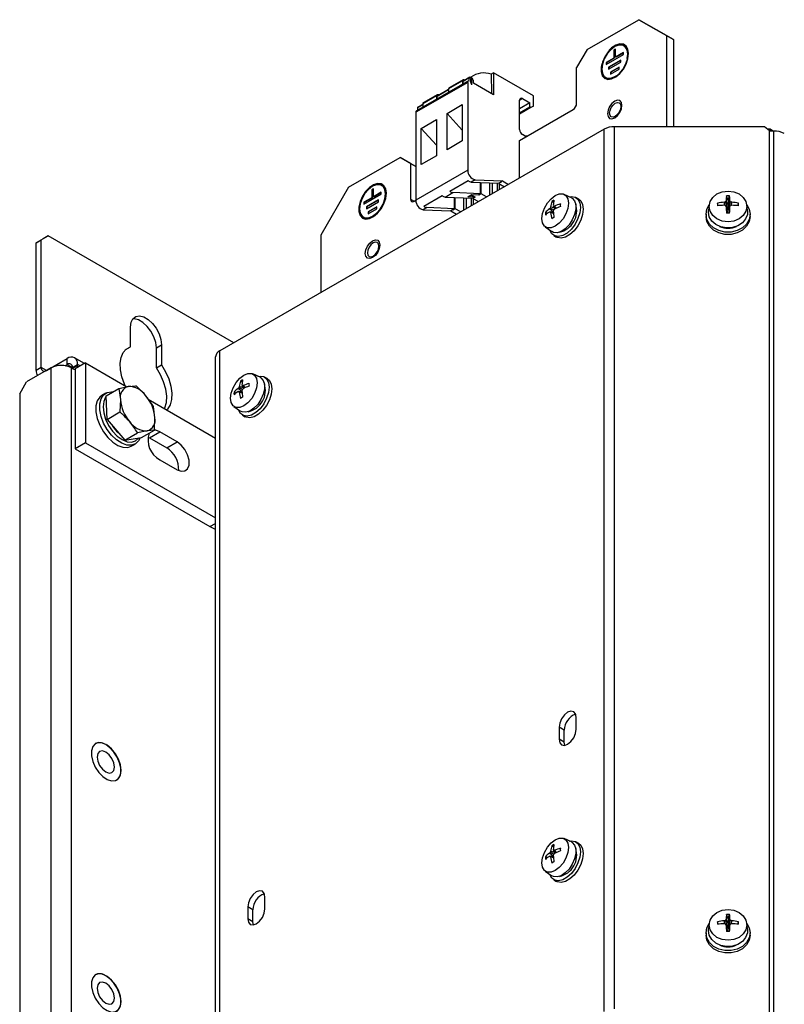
# Model space of a CAD drawing. Header units: millimetres. Extents: x 5 to 414, y 6 to 290.
# Tile 43 of 45: x 322 to 354, y 182 to 222. Entities that reach past the tile are written whole.
import ezdxf

# ---------------------------------------------------------------- set-up
doc = ezdxf.new("R2010")
doc.units = ezdxf.units.MM

msp = doc.modelspace()

# ---------------------------------------------------------------- linework, layer by layer
at = {"color": 7, "linetype": 'Continuous', "lineweight": 25}
for p, q in [((345.5619, 221.1731), (347.6833, 222.3977)), ((348.8146, 221.7444), (347.6833, 222.3977)), ((347.6833, 222.3977), (347.9661, 222.2344)), ((347.9661, 222.2344), (349.0975, 221.5811)), ((348.8146, 221.7444), (348.8146, 218.0186)), ((349.0975, 221.5811), (348.8146, 221.7444)), ((349.0975, 221.5811), (349.0975, 218.0186)), ((345.5619, 221.1731), (345.1377, 220.4383)), ((346.7287, 221.1934), (346.658, 221.1526)), ((346.658, 221.1526), (346.658, 220.826)), ((346.6721, 221.1444), (346.658, 221.1526)), ((346.7287, 221.1771), (346.6721, 221.1444)), ((346.6721, 221.1444), (346.6721, 220.8178)), ((346.7287, 220.8668), (346.7287, 221.1934)), ((347.0824, 221.3245), (347.0683, 221.3326)), ((346.3398, 220.5606), (347.0469, 220.9688)), ((346.658, 220.826), (346.3398, 220.6423)), ((346.6721, 220.8178), (346.3539, 220.6341)), ((346.9408, 220.7443), (346.4458, 220.4586)), ((346.6721, 220.8178), (346.658, 220.826)), ((347.0469, 221.0505), (346.7287, 220.8668)), ((346.7428, 220.8586), (346.7287, 220.8668)), ((347.0469, 221.0342), (346.7428, 220.8586)), ((346.9408, 220.6626), (346.9408, 220.7443)), ((347.0469, 220.9688), (347.0469, 221.0505)), ((345.1377, 218.9685), (345.1377, 220.4383)), ((346.3398, 220.6423), (346.3398, 220.5606)), ((346.3539, 220.6341), (346.3398, 220.6423)), ((346.3539, 220.6341), (346.3539, 220.5688)), ((346.4458, 220.3769), (346.9408, 220.6626)), ((346.4458, 220.4586), (346.4458, 220.3769)), ((346.46, 220.4504), (346.4458, 220.4586)), ((346.9408, 220.728), (346.46, 220.4504)), ((346.46, 220.4504), (346.46, 220.3851)), ((346.8701, 220.4585), (346.5165, 220.2544)), ((346.5165, 220.1728), (346.8701, 220.3769)), ((346.8701, 220.4422), (346.5307, 220.2463)), ((346.8701, 220.3769), (346.8701, 220.4585)), ((340.4928, 219.9366), (339.9271, 219.61)), ((340.7465, 220.0131), (340.4991, 219.8702)), ((340.747, 220.021), (340.4995, 219.8781)), ((340.7666, 220.0446), (340.5191, 219.9017)), ((340.7465, 219.9035), (340.7465, 220.0131)), ((340.796, 219.9798), (340.796, 219.8749)), ((340.796, 219.9328), (340.8476, 219.9625)), ((340.8526, 219.9471), (340.796, 219.9145)), ((340.8526, 219.7291), (340.8526, 219.9471)), ((341.7436, 220.2261), (341.6407, 220.1667)), ((341.6407, 220.1667), (341.6532, 219.38)), ((341.7436, 220.2261), (341.7436, 219.3279)), ((343.3699, 219.2872), (341.7436, 220.2261)), ((346.3183, 220.0335), (346.3325, 220.0254)), ((346.5165, 220.2544), (346.5165, 220.1728)), ((346.5307, 220.2463), (346.5165, 220.2544)), ((346.5307, 220.2463), (346.5307, 220.1809)), ((340.6829, 219.8334), (338.5616, 218.6088)), ((340.7119, 219.8975), (338.5906, 218.6729)), ((339.9051, 219.5349), (339.4388, 219.2658)), ((339.9051, 219.5473), (339.4585, 219.2894)), ((340.4708, 219.9005), (339.9051, 219.574)), ((339.9051, 219.574), (339.9051, 219.4318)), ((340.4708, 219.9005), (340.4708, 219.7583)), ((340.4991, 219.7746), (340.4991, 219.8702)), ((340.6829, 219.8334), (340.6829, 216.2404)), ((340.8526, 219.7291), (340.796, 219.8749)), ((340.9021, 219.9233), (340.9021, 219.83)), ((341.7436, 219.3279), (340.9162, 219.8055)), ((339.4101, 219.2882), (338.8444, 218.9617)), ((339.4321, 219.3243), (338.8664, 218.9977)), ((339.4101, 219.2882), (339.4101, 219.146)), ((339.9051, 219.5273), (339.4384, 219.2579)), ((339.4384, 219.1623), (339.4384, 219.2579)), ((342.8042, 219.1075), (342.9174, 219.1729)), ((342.9174, 219.1729), (343.2285, 218.9933)), ((343.3699, 218.8626), (343.3699, 219.2872)), ((338.8444, 218.915), (338.6252, 218.7885)), ((338.6252, 218.7885), (338.6252, 218.6929)), ((338.8444, 218.9226), (338.6257, 218.7963)), ((338.8444, 218.935), (338.6453, 218.82)), ((338.8444, 218.9617), (338.8444, 218.8194)), ((339.8414, 218.5628), (340.4637, 218.922)), ((340.4637, 218.922), (340.4637, 217.4391)), ((342.8042, 217.899), (342.8042, 219.1075)), ((343.2285, 218.9933), (342.8042, 218.7483)), ((342.8042, 218.585), (343.2285, 218.8299)), ((343.2709, 218.8055), (342.8042, 218.536)), ((342.8042, 217.4581), (344.9963, 218.7235)), ((343.2285, 218.8299), (343.2285, 218.9933)), ((343.2709, 218.8055), (343.2285, 218.8299)), ((343.3699, 218.8626), (343.2709, 218.8055)), ((338.5616, 218.6088), (338.5616, 215.0158)), ((339.8414, 217.0799), (339.8414, 218.5628)), ((340.4637, 217.8832), (339.8414, 218.5628)), ((346.2596, 217.9171), (330.5525, 208.8496)), ((338.7808, 217.9505), (339.403, 218.3097)), ((338.7808, 216.4676), (338.7808, 217.9505)), ((339.403, 217.2709), (338.7808, 217.9505)), ((339.403, 218.3097), (339.403, 216.8268)), ((346.2596, 181.826), (346.2596, 217.9171)), ((346.6838, 181.9275), (346.6838, 218.0186)), ((352.8213, 218.0186), (346.6838, 218.0186)), ((353.0213, 217.8553), (352.8213, 218.0186)), ((343.0305, 217.6378), (342.9174, 217.7031)), ((343.1018, 217.6299), (343.0305, 217.6378)), ((353.0431, 217.9144), (352.9488, 217.9144)), ((353.0213, 181.4375), (353.0213, 217.8553)), ((353.2017, 217.8427), (353.0213, 217.8427)), ((353.0431, 217.8427), (353.0431, 217.9144)), ((353.1674, 217.8427), (353.0431, 217.9144)), ((353.2017, 181.5066), (353.2017, 217.8427)), ((340.4637, 217.4391), (339.8414, 217.0799)), ((342.8042, 215.923), (342.8042, 217.4581)), ((335.8039, 215.5399), (337.9252, 216.7645)), ((338.3495, 216.5195), (337.9252, 216.7645)), ((337.9252, 216.7645), (338.208, 216.6012)), ((339.403, 216.8268), (338.7808, 216.4676)), ((338.208, 216.6012), (338.5616, 216.3971)), ((338.3495, 216.5195), (338.3495, 215.0497)), ((338.5616, 216.397), (338.3495, 216.5195)), ((340.6829, 216.2404), (338.5616, 215.0158)), ((342.8039, 215.9222), (342.8042, 215.923)), ((335.8039, 215.5399), (334.6725, 213.5803)), ((337.1829, 215.6096), (337.1688, 215.6178)), ((339.9475, 215.3799), (340.697, 215.8126)), ((340.9847, 215.8442), (340.8291, 215.7544)), ((340.8291, 215.7544), (341.9557, 215.7107)), ((340.9847, 215.8442), (342.1113, 215.8005)), ((341.2062, 215.278), (341.2062, 215.7398)), ((341.2316, 215.2763), (341.2316, 215.7388)), ((341.571, 215.7256), (341.571, 215.2105)), ((341.6941, 215.2815), (341.6941, 215.7208)), ((341.8991, 215.3999), (341.8991, 215.7129)), ((342.0335, 215.7556), (341.9557, 215.7107)), ((342.0504, 215.749), (341.9599, 215.6968)), ((341.9599, 215.7131), (341.9599, 215.6968)), ((341.9599, 215.6968), (342.1867, 215.5659)), ((341.984, 215.4489), (341.984, 215.6829)), ((342.0335, 215.7556), (342.0363, 215.7572)), ((342.1113, 215.8005), (342.0363, 215.7572)), ((342.0363, 215.7572), (342.0504, 215.749)), ((342.1113, 215.8005), (342.3521, 215.6614)), ((336.4403, 214.8458), (337.1474, 215.254)), ((336.7585, 215.1111), (336.4403, 214.9274)), ((336.7726, 215.103), (336.4544, 214.9193)), ((336.8292, 215.4786), (336.7585, 215.4377)), ((336.7585, 215.4377), (336.7585, 215.1111)), ((336.7726, 215.4296), (336.7585, 215.4377)), ((336.7726, 215.103), (336.7585, 215.1111)), ((336.8292, 215.4622), (336.7726, 215.4296)), ((336.7726, 215.4296), (336.7726, 215.103)), ((336.8292, 215.1519), (336.8292, 215.4786)), ((337.1474, 215.3356), (336.8292, 215.1519)), ((336.8433, 215.1438), (336.8292, 215.1519)), ((337.1474, 215.3193), (336.8433, 215.1438)), ((337.1474, 215.254), (337.1474, 215.3356)), ((338.8869, 214.7676), (339.6364, 215.2003)), ((339.7685, 215.1421), (340.0796, 215.3217)), ((339.7685, 215.1421), (340.895, 215.0984)), ((341.2062, 215.278), (340.0796, 215.3217)), ((340.1455, 214.6657), (340.1455, 215.1275)), ((340.171, 214.664), (340.171, 215.1265)), ((340.5104, 215.1133), (340.5104, 214.5982)), ((340.6334, 214.6692), (340.6334, 215.1085)), ((340.69, 215.1542), (340.8455, 215.244)), ((340.9728, 215.1433), (340.69, 215.1542)), ((340.8247, 215.232), (340.9898, 215.1367)), ((340.8385, 214.7876), (340.8385, 215.1006)), ((340.8455, 215.244), (341.1284, 215.2331)), ((340.9728, 215.1433), (340.895, 215.0984)), ((340.9898, 215.1367), (340.8993, 215.0845)), ((340.8993, 215.1008), (340.8993, 215.0845)), ((340.9728, 215.1433), (340.9728, 215.1465)), ((341.1383, 215.2225), (341.1193, 215.2334)), ((341.2062, 215.278), (341.1284, 215.2331)), ((341.2316, 215.2763), (341.1383, 215.2225)), ((341.1383, 215.2225), (341.1383, 215.2388)), ((341.4584, 215.1454), (341.2316, 215.2763)), ((344.9219, 215.1157), (344.6249, 215.2526)), ((345.2199, 215.0604), (345.1068, 215.1257)), ((351.326, 215.005), (351.263, 215.1921)), ((351.326, 215.005), (351.389, 215.1921)), ((336.4403, 214.9274), (336.4403, 214.8458)), ((336.4544, 214.9193), (336.4403, 214.9274)), ((336.4544, 214.9193), (336.4544, 214.8539)), ((337.0413, 215.0294), (336.5463, 214.7437)), ((336.5463, 214.662), (337.0413, 214.9478)), ((336.5463, 214.7437), (336.5463, 214.662)), ((336.5605, 214.7355), (336.5463, 214.7437)), ((337.0413, 215.0131), (336.5605, 214.7355)), ((336.5605, 214.7355), (336.5605, 214.6702)), ((336.9706, 214.7437), (336.617, 214.5396)), ((336.9706, 214.7273), (336.6312, 214.5314)), ((336.9706, 214.662), (336.9706, 214.7437)), ((337.0413, 214.9478), (337.0413, 215.0294)), ((338.3495, 215.0497), (338.4909, 214.9681)), ((338.4909, 214.9681), (338.5617, 215.0089)), ((339.0189, 214.7094), (338.8634, 214.6196)), ((340.1455, 214.6657), (339.0189, 214.7094)), ((340.8993, 215.0845), (341.126, 214.9536)), ((340.9233, 214.8366), (340.9233, 215.0706)), ((344.2696, 214.6681), (344.0731, 214.7425)), ((344.1927, 214.9163), (344.1198, 214.9584)), ((344.2791, 214.6726), (344.1945, 214.7726)), ((344.3201, 214.6919), (344.2332, 214.7757)), ((350.5603, 214.8265), (350.5305, 214.5982)), ((350.9265, 214.7904), (350.893, 214.89)), ((351.1845, 214.8035), (351.1765, 214.9315)), ((351.326, 214.5987), (351.2284, 214.95)), ((351.326, 214.5987), (351.2284, 214.7906)), ((351.326, 214.8133), (351.249, 214.9907)), ((351.326, 214.5925), (351.249, 214.7466)), ((351.326, 215.005), (351.326, 214.8133)), ((351.326, 214.8133), (351.4029, 214.9907)), ((351.326, 214.5987), (351.4236, 214.95)), ((351.326, 214.8133), (351.326, 214.5987)), ((351.326, 214.5987), (351.4236, 214.7906)), ((351.326, 214.5925), (351.4029, 214.7466)), ((351.4674, 214.8035), (351.4754, 214.9315)), ((351.7254, 214.7904), (351.759, 214.89)), ((352.1215, 214.5982), (352.0916, 214.8265)), ((336.4188, 214.3187), (336.433, 214.3105)), ((336.617, 214.4579), (336.9706, 214.662)), ((336.617, 214.5396), (336.617, 214.4579)), ((336.6312, 214.5314), (336.617, 214.5396)), ((336.6312, 214.5314), (336.6312, 214.4661)), ((338.8634, 214.6196), (339.9899, 214.5759)), ((340.0635, 214.6183), (339.9899, 214.5759)), ((339.9899, 214.5759), (340.2308, 214.4368)), ((340.0635, 214.6183), (340.0677, 214.6208)), ((340.0635, 214.6183), (340.0776, 214.6101)), ((340.1455, 214.6657), (340.0677, 214.6208)), ((340.171, 214.664), (340.0776, 214.6101)), ((340.0776, 214.6101), (340.0776, 214.6265)), ((340.3977, 214.5331), (340.171, 214.664)), ((343.9311, 214.4632), (343.8582, 214.5053)), ((344.1845, 214.5207), (344.0218, 214.6537)), ((344.1945, 214.6132), (344.0564, 214.6929)), ((344.1853, 214.5102), (344.0564, 214.5335)), ((344.1891, 214.465), (344.0731, 214.4984)), ((350.426, 214.4365), (350.426, 214.3441)), ((350.526, 214.5289), (350.5305, 214.5982)), ((351.326, 214.5925), (351.326, 214.5987)), ((351.326, 214.4855), (351.326, 214.5925)), ((352.226, 214.3441), (352.226, 214.4365)), ((343.856, 213.9207), (344.1231, 213.732)), ((323.2527, 213.3966), (323.5356, 213.56)), ((323.5356, 213.56), (323.3234, 213.4375)), ((331.1237, 209.1794), (323.5356, 213.56)), ((334.6725, 213.5803), (334.6725, 211.228)), ((344.2069, 213.5668), (344.32, 213.5015)), ((323.3234, 213.4375), (323.0406, 213.2742)), ((323.0406, 213.2742), (323.2527, 213.3966)), ((323.0406, 208.0483), (323.0406, 213.2742)), ((323.2527, 208.1708), (323.2527, 213.3966)), ((326.8943, 209.0081), (326.8943, 209.8246)), ((327.955, 208.9674), (328.1671, 209.0898)), ((328.1671, 209.0898), (328.1671, 208.2733)), ((326.6823, 208.8857), (326.8943, 209.0081)), ((327.955, 208.1508), (327.955, 208.9674)), ((330.5525, 172.7585), (330.5525, 208.8496)), ((323.4649, 208.0483), (324.3134, 208.5381)), ((324.2211, 208.2398), (324.3134, 208.2931)), ((324.3134, 208.2931), (324.3134, 208.5381)), ((324.3134, 208.2931), (324.5255, 208.1707)), ((324.5255, 208.1706), (324.7376, 208.2931)), ((324.7376, 208.2523), (324.5255, 208.1298)), ((325.0195, 208.3333), (324.6134, 208.5678)), ((325.0558, 208.3543), (324.6316, 208.1094)), ((324.7376, 208.2523), (324.7376, 208.2931)), ((324.8437, 208.2318), (324.7376, 208.2931)), ((325.0558, 208.3543), (325.0558, 205.0881)), ((325.0558, 208.3543), (326.7455, 207.3789)), ((327.955, 208.1508), (328.1671, 208.2733)), ((330.3767, 172.5136), (330.3767, 208.6047)), ((323.6416, 208.1502), (322.6517, 207.5787)), ((323.2527, 208.1708), (323.0406, 208.0483)), ((323.4649, 208.0483), (323.2527, 208.1708)), ((323.4649, 208.0483), (323.4649, 208.0481)), ((323.6416, 208.1502), (323.6416, 167.2415)), ((324.4902, 167.2415), (324.4902, 208.1502)), ((324.4902, 208.1502), (324.5255, 208.1298)), ((324.5255, 208.1298), (324.5255, 208.1706)), ((324.6316, 208.1094), (324.6316, 204.8432)), ((332.194, 207.768), (331.8969, 207.9049)), ((322.3688, 207.0888), (322.6517, 207.5787)), ((331.4648, 207.5687), (331.3919, 207.6107)), ((332.492, 207.7127), (332.3789, 207.778)), ((322.3688, 207.0888), (322.3688, 166.8333)), ((325.8842, 207.1155), (325.7287, 207.0257)), ((325.9001, 207.0092), (326.4259, 207.3128)), ((326.4259, 207.3128), (326.8093, 207.3921)), ((326.4259, 207.3128), (326.485, 206.8538)), ((326.8093, 207.3921), (327.1131, 207.4255)), ((331.2032, 207.1155), (331.1303, 207.1576)), ((331.4566, 207.173), (331.2939, 207.306)), ((331.4666, 207.2655), (331.3285, 207.3452)), ((331.4573, 207.1625), (331.3285, 207.1858)), ((331.5417, 207.3204), (331.3452, 207.3948)), ((331.4612, 207.1173), (331.3452, 207.1508)), ((331.5511, 207.325), (331.4666, 207.4249)), ((331.5922, 207.3443), (331.5052, 207.428)), ((325.9385, 206.0452), (325.9001, 207.0092)), ((326.485, 206.8538), (326.4644, 206.3488)), ((327.6256, 206.8708), (330.3767, 205.2826)), ((325.9385, 206.0452), (326.4644, 206.3488)), ((327.8976, 206.1151), (327.8386, 206.5742)), ((331.1281, 206.5731), (331.3952, 206.3843)), ((325.9385, 206.0452), (326.6641, 205.1939)), ((327.877, 205.6102), (327.8976, 206.1151)), ((331.479, 206.2192), (331.5921, 206.1538)), ((326.6641, 205.1939), (327.1899, 205.4975)), ((327.5733, 205.5768), (327.1899, 205.4975)), ((327.3512, 205.3066), (327.877, 205.6102)), ((327.877, 205.6102), (327.5733, 205.5768)), ((327.6721, 205.2926), (328.0964, 205.5375)), ((328.8035, 205.1293), (328.0964, 205.5375)), ((325.0558, 205.0881), (324.6316, 204.8432)), ((325.0558, 205.0881), (330.3767, 202.0164)), ((326.6641, 205.1939), (327.3512, 205.3066)), ((326.9286, 204.9472), (327.0842, 205.037)), ((327.6059, 205.3257), (327.6721, 205.2926)), ((327.6721, 205.2926), (328.3792, 204.8844)), ((328.3792, 204.8844), (328.8035, 205.1293)), ((324.6316, 204.8432), (330.147, 201.6592)), ((328.0964, 204.3944), (328.8035, 203.9861)), ((330.147, 201.6592), (330.3767, 201.7918)), ((345.1235, 193.3693), (345.1235, 193.8592)), ((344.4164, 193.451), (344.4164, 192.9611)), ((344.6286, 193.3286), (344.4164, 193.451)), ((344.6286, 192.8387), (344.4164, 192.9611)), ((344.6286, 192.8387), (344.6286, 193.3286)), ((344.6497, 192.7119), (344.6286, 192.8387)), ((344.1927, 188.5584), (344.1198, 188.6005)), ((344.9219, 188.7578), (344.6249, 188.8946)), ((345.2199, 188.7025), (345.1068, 188.7678)), ((343.9311, 188.1052), (343.8582, 188.1473)), ((344.1845, 188.1628), (344.0218, 188.2958)), ((344.1945, 188.2553), (344.0564, 188.335)), ((344.1853, 188.1523), (344.0564, 188.1755)), ((344.2696, 188.3102), (344.0731, 188.3845)), ((344.1891, 188.1071), (344.0731, 188.1405)), ((344.2791, 188.3147), (344.1945, 188.4147)), ((344.3201, 188.334), (344.2332, 188.4178)), ((343.856, 187.5628), (344.1231, 187.374)), ((344.2069, 187.2089), (344.32, 187.1436)), ((332.3956, 186.0216), (332.3956, 186.5116)), ((331.6885, 186.1034), (331.6885, 185.6134)), ((331.9006, 185.9809), (331.6885, 186.1034)), ((331.9006, 185.491), (331.9006, 185.9809)), ((351.326, 185.6095), (351.263, 185.7967)), ((351.326, 185.6095), (351.389, 185.7967)), ((331.9006, 185.491), (331.6885, 185.6134)), ((331.9218, 185.3642), (331.9006, 185.491)), ((350.5603, 185.431), (350.5305, 185.2027)), ((350.9265, 185.3949), (350.893, 185.4945)), ((351.1845, 185.4081), (351.1765, 185.536)), ((351.326, 185.2032), (351.2284, 185.5546)), ((351.326, 185.2032), (351.2284, 185.3952)), ((351.326, 185.4178), (351.249, 185.5952)), ((351.326, 185.197), (351.249, 185.3512)), ((351.326, 185.6095), (351.326, 185.4178)), ((351.326, 185.4178), (351.4029, 185.5952)), ((351.326, 185.2032), (351.4236, 185.5546)), ((351.326, 185.4178), (351.326, 185.2032)), ((351.326, 185.2032), (351.4236, 185.3952)), ((351.326, 185.197), (351.4029, 185.3512)), ((351.4674, 185.4081), (351.4754, 185.536)), ((351.7254, 185.3949), (351.759, 185.4945)), ((352.1215, 185.2027), (352.0916, 185.431)), ((350.426, 185.041), (350.426, 184.9487)), ((350.526, 185.1334), (350.5305, 185.2027)), ((351.326, 185.197), (351.326, 185.2032)), ((351.326, 185.09), (351.326, 185.197)), ((352.226, 184.9487), (352.226, 185.041))]:
    msp.add_line(p, q, dxfattribs=at)
at = {"color": 7, "linetype": 'Continuous', "lineweight": 25, "flags": 128}
for points in [[(347.1074, 221.3678), (347.0602, 221.3892), (346.9141, 221.4023), (346.7497, 221.3507), (346.5816, 221.2391), (346.4246, 221.0774), (346.2928, 220.8798), (346.1978, 220.6641), (346.1481, 220.4494), (346.1481, 220.2546), (346.1978, 220.0973), (346.2928, 219.9912), (346.3075, 219.9821)], [(347.204, 220.8127), (347.2236, 220.9892), (347.1977, 221.1635), (347.1224, 221.2907), (347.005, 221.3585), (346.8572, 221.3601), (346.6933, 221.2955), (346.5294, 221.1709), (346.3816, 220.9986), (346.2643, 220.7954), (346.1889, 220.5812), (346.163, 220.3769), (346.1889, 220.2027), (346.2643, 220.0754), (346.3816, 220.0077), (346.5294, 220.006), (346.6933, 220.0707), (346.744, 220.1027)], [(347.259, 221.0096), (347.2339, 221.1877), (347.1607, 221.3209), (347.046, 221.3974), (346.9, 221.4105), (346.7356, 221.3589), (346.5674, 221.2473), (346.4545, 221.1373)], [(346.161, 220.5968), (346.1339, 220.4575), (346.1339, 220.2628), (346.1836, 220.1054), (346.2786, 219.9994), (346.4105, 219.9541), (346.5674, 219.9736), (346.7356, 220.0561), (346.9, 220.1943), (347.046, 220.376), (347.1607, 220.5849), (347.2339, 220.8026), (347.259, 221.0096), (347.259, 221.0096)], [(346.3325, 220.0254), (346.3957, 219.9995), (346.5436, 219.9979), (346.7075, 220.0625), (346.8713, 220.1871), (347.0192, 220.3594), (347.1365, 220.5626), (347.2118, 220.7768), (347.2378, 220.9811)], [(340.747, 220.021), (340.7562, 220.0361), (340.7692, 220.046), (340.7854, 220.0502), (340.8038, 220.0484), (340.8235, 220.0408), (340.8435, 220.0277), (340.8625, 220.0099), (340.8797, 219.9882)], [(340.7963, 219.9825), (340.8007, 219.9866), (340.8064, 219.9888), (340.8129, 219.989), (340.82, 219.9872), (340.8273, 219.9834), (340.8346, 219.9779), (340.8414, 219.9708), (340.8476, 219.9625)], [(340.5191, 219.9017), (340.5087, 219.8932), (340.4995, 219.8781)], [(340.6829, 219.8334), (340.684, 219.8499), (340.6874, 219.8648), (340.6928, 219.8776), (340.7004, 219.8882), (340.7097, 219.8962), (340.7207, 219.9015), (340.7331, 219.9039), (340.7465, 219.9035)], [(339.4585, 219.2894), (339.4481, 219.2809), (339.4388, 219.2658)], [(338.6453, 218.82), (338.6349, 218.8115), (338.6257, 218.7963)], [(346.9903, 218.8948), (346.9677, 219.013), (346.9033, 219.0871), (346.807, 219.1058), (346.6933, 219.0663), (346.5797, 218.9746), (346.4833, 218.8447), (346.4189, 218.6962), (346.3963, 218.5519), (346.4189, 218.4338), (346.4833, 218.3597), (346.5797, 218.3409), (346.6933, 218.3804), (346.807, 218.4722), (346.9033, 218.6021), (346.9677, 218.7505), (346.9903, 218.8948)], [(346.4831, 218.5753), (346.5009, 218.6887), (346.5515, 218.8053), (346.6272, 218.9074), (346.7165, 218.9795), (346.8058, 219.0105), (346.8815, 218.9958), (346.9321, 218.9376), (346.9498, 218.8447), (346.9321, 218.7314), (346.8815, 218.6147), (346.8058, 218.5126), (346.7165, 218.4406), (346.6272, 218.4095), (346.5515, 218.4242), (346.5009, 218.4824), (346.4831, 218.5753)], [(337.3595, 215.2948), (337.3344, 215.4728), (337.2612, 215.606), (337.1465, 215.6826), (337.0005, 215.6956), (336.8361, 215.644), (336.6679, 215.5324), (336.511, 215.3707), (336.3791, 215.1732), (336.2842, 214.9574), (336.2344, 214.7427), (336.2344, 214.548), (336.2842, 214.3906), (336.3791, 214.2845), (336.511, 214.2392), (336.6679, 214.2587), (336.8361, 214.3412), (337.0005, 214.4795), (337.1465, 214.6611), (337.2612, 214.8701), (337.3344, 215.0877), (337.3595, 215.2948)], [(337.2079, 215.6529), (337.1607, 215.6744), (337.0146, 215.6874), (336.8502, 215.6359), (336.6821, 215.5243), (336.5251, 215.3625), (336.3933, 215.165), (336.2983, 214.9493), (336.2486, 214.7345), (336.2486, 214.5398), (336.2983, 214.3824), (336.3933, 214.2764), (336.408, 214.2672)], [(337.3241, 215.2744), (337.2982, 215.4486), (337.2229, 215.5759), (337.1055, 215.6436), (336.9577, 215.6453), (336.7938, 215.5806), (336.6299, 215.4561), (336.4821, 215.2837), (336.3648, 215.0805), (336.2894, 214.8663), (336.2635, 214.6621), (336.2894, 214.4878), (336.3648, 214.3606), (336.4821, 214.2928), (336.6299, 214.2912), (336.7938, 214.3558), (336.9577, 214.4804), (337.1055, 214.6527), (337.2229, 214.8559), (337.2982, 215.0702), (337.3241, 215.2744)], [(336.433, 214.3105), (336.4962, 214.2847), (336.6441, 214.283), (336.808, 214.3477), (336.9718, 214.4722), (337.1197, 214.6446), (337.237, 214.8478), (337.3123, 215.062), (337.3383, 215.2662)], [(343.7164, 214.2605), (343.743, 214.4702), (343.8204, 214.6901), (343.9408, 214.8988), (344.0926, 215.0757), (344.2609, 215.2036), (344.4291, 215.27), (344.5809, 215.2683), (344.7014, 215.1987), (344.7787, 215.0681), (344.8053, 214.8892), (344.7787, 214.6795), (344.7014, 214.4596), (344.5809, 214.251), (344.4291, 214.074), (344.2609, 213.9461), (344.0926, 213.8798), (343.9408, 213.8815), (343.8204, 213.951), (343.743, 214.0816), (343.7164, 214.2605)], [(344.8366, 215.155), (344.9212, 215.1674), (345.0736, 215.1422), (345.1922, 215.0526), (345.2675, 214.9058), (345.2932, 214.7137), (345.2675, 214.4917), (345.1922, 214.258), (345.0736, 214.0315), (344.9212, 213.8304), (344.7474, 213.6712), (344.5663, 213.5666), (344.3925, 213.5252), (344.2401, 213.5503), (344.1215, 213.6399), (344.0464, 213.7862)], [(344.9219, 215.1157), (344.9584, 215.0953), (345.0534, 214.9892), (345.1031, 214.8319), (345.1031, 214.6371), (345.0534, 214.4224), (344.9584, 214.2067), (344.8265, 214.0092), (344.6696, 213.8474), (344.5014, 213.7358), (344.337, 213.6842), (344.191, 213.6973), (344.1231, 213.732)], [(350.556, 214.7598), (350.5937, 214.9541), (350.703, 215.1293), (350.8734, 215.2684), (351.088, 215.3577), (351.326, 215.3885), (351.5639, 215.3577), (351.7786, 215.2684), (351.9489, 215.1293), (352.0583, 214.9541), (352.096, 214.7598), (352.0583, 214.5655), (351.9489, 214.3902), (351.7786, 214.2511), (351.5639, 214.1618), (351.326, 214.131), (351.088, 214.1618), (350.8734, 214.2511), (350.703, 214.3902), (350.5937, 214.5655), (350.556, 214.7598)], [(345.2199, 215.0604), (345.3054, 214.9873), (345.3806, 214.8405), (345.4064, 214.6483), (345.3806, 214.4264), (345.3054, 214.1927), (345.1867, 213.9662), (345.0343, 213.7651), (344.8605, 213.6058), (344.6794, 213.5013), (344.5056, 213.4599), (344.3532, 213.485), (344.32, 213.5015)], [(350.426, 214.4365), (350.4624, 214.6435), (350.5597, 214.822)], [(352.0922, 214.822), (352.1895, 214.6435), (352.226, 214.4365), (352.1895, 214.2295), (352.0831, 214.0392), (351.9153, 213.8811), (351.6998, 213.768), (351.4541, 213.7091), (351.1979, 213.7091), (350.9521, 213.768), (350.7366, 213.8811), (350.5688, 214.0392), (350.4624, 214.2295), (350.426, 214.4365), (350.426, 214.4365)], [(351.2284, 214.7906), (351.2309, 214.7852), (351.2335, 214.7797), (351.2361, 214.7742), (351.2386, 214.7687), (351.2412, 214.7632), (351.2438, 214.7577), (351.2464, 214.7522), (351.249, 214.7466)], [(351.4029, 214.7466), (351.4055, 214.7522), (351.4081, 214.7577), (351.4107, 214.7632), (351.4133, 214.7687), (351.4159, 214.7742), (351.4185, 214.7797), (351.421, 214.7852), (351.4236, 214.7906)], [(352.226, 214.3441), (352.1895, 214.1371), (352.0831, 213.9468), (351.9153, 213.7887), (351.6998, 213.6757), (351.4541, 213.6167), (351.1979, 213.6167), (350.9521, 213.6757), (350.7366, 213.7887), (350.5688, 213.9468), (350.4624, 214.1371), (350.426, 214.3441), (350.426, 214.3441)], [(352.1215, 214.5982), (352.117, 214.4315), (352.0467, 214.2454), (351.9124, 214.0846), (351.726, 213.9632), (351.504, 213.892), (351.2662, 213.8775), (351.0337, 213.9208), (350.8272, 214.0182), (350.665, 214.1609), (350.5615, 214.3363), (350.526, 214.5289), (350.526, 214.5289)], [(336.4968, 212.8371), (336.5194, 212.9814), (336.5838, 213.1298), (336.6802, 213.2598), (336.7938, 213.3515), (336.9075, 213.391), (337.0038, 213.3723), (337.0682, 213.2982), (337.0908, 213.18), (337.0682, 213.0357), (337.0038, 212.8873), (336.9075, 212.7573), (336.7938, 212.6656), (336.6802, 212.6261), (336.5838, 212.6448), (336.5194, 212.7189), (336.4968, 212.8371)], [(336.5836, 212.8605), (336.6014, 212.7676), (336.652, 212.7094), (336.7277, 212.6947), (336.817, 212.7257), (336.9063, 212.7978), (336.982, 212.8999), (337.0326, 213.0165), (337.0503, 213.1299), (337.0326, 213.2227), (336.982, 213.2809), (336.9063, 213.2957), (336.817, 213.2646), (336.7277, 213.1926), (336.652, 213.0904), (336.6014, 212.9738), (336.5836, 212.8605)], [(326.8943, 209.8246), (326.9201, 210.0168), (326.9953, 210.1636), (327.114, 210.2532), (327.2663, 210.2783), (327.4401, 210.2369), (327.6213, 210.1323), (327.7951, 209.9731), (327.9475, 209.772), (328.0661, 209.5455), (328.1413, 209.3117), (328.1671, 209.0898)], [(327.955, 208.9674), (327.9292, 209.1893), (327.854, 209.423), (327.7353, 209.6496), (327.583, 209.8506), (327.4092, 210.0099), (327.228, 210.1144), (327.0542, 210.1558), (326.9874, 210.1535)], [(326.6824, 207.4153), (326.6513, 207.4837), (326.5442, 207.7805), (326.4834, 208.0717), (326.4719, 208.3436), (326.5101, 208.5833), (326.5963, 208.7798), (326.7264, 208.9236), (326.8943, 209.0081)], [(328.1671, 208.2733), (328.335, 207.9949), (328.4651, 207.7009), (328.5513, 207.4049), (328.5896, 207.121), (328.578, 206.8625), (328.5173, 206.6415), (328.4101, 206.4684), (328.379, 206.4359)], [(328.2905, 206.4869), (328.3051, 206.519), (328.3659, 206.74), (328.3774, 206.9986), (328.3392, 207.2825), (328.253, 207.5784), (328.1229, 207.8725), (327.955, 208.1508)], [(330.9885, 206.9129), (331.0151, 207.1226), (331.0925, 207.3425), (331.2129, 207.5511), (331.3647, 207.728), (331.5329, 207.8559), (331.7012, 207.9223), (331.853, 207.9206), (331.9734, 207.851), (332.0508, 207.7204), (332.0774, 207.5415), (332.0508, 207.3318), (331.9734, 207.1119), (331.853, 206.9033), (331.7012, 206.7264), (331.5329, 206.5985), (331.3647, 206.5321), (331.2129, 206.5338), (331.0925, 206.6033), (331.0151, 206.734), (330.9885, 206.9129)], [(332.1087, 207.8073), (332.1933, 207.8197), (332.3457, 207.7946), (332.4643, 207.705), (332.5395, 207.5581), (332.5653, 207.366), (332.5395, 207.1441), (332.4643, 206.9104), (332.3457, 206.6838), (332.1933, 206.4827), (332.0195, 206.3235), (331.8384, 206.2189), (331.6646, 206.1775), (331.5122, 206.2026), (331.3936, 206.2922), (331.3185, 206.4385)], [(332.194, 207.768), (332.2305, 207.7476), (332.3254, 207.6416), (332.3752, 207.4842), (332.3752, 207.2895), (332.3254, 207.0747), (332.2305, 206.859), (332.0986, 206.6615), (331.9417, 206.4997), (331.7735, 206.3881), (331.6091, 206.3365), (331.4631, 206.3496), (331.3952, 206.3843)], [(332.492, 207.7127), (332.5774, 207.6397), (332.6527, 207.4928), (332.6785, 207.3007), (332.6527, 207.0787), (332.5774, 206.845), (332.4588, 206.6185), (332.3064, 206.4174), (332.1326, 206.2582), (331.9515, 206.1536), (331.7777, 206.1122), (331.6253, 206.1373), (331.5921, 206.1538)], [(327.2872, 205.2961), (327.2278, 205.1749), (327.1027, 205.0484), (326.9389, 204.9865), (326.7464, 204.993), (326.5375, 205.0676), (326.3252, 205.2055), (326.1229, 205.3982), (325.9433, 205.6335), (325.7977, 205.8966), (325.6953, 206.171), (325.6424, 206.4394), (325.6424, 206.685), (325.6953, 206.8924), (325.7977, 207.0485), (325.9433, 207.1435), (326.1229, 207.1714), (326.174, 207.1673)], [(325.7287, 207.0257), (325.6422, 206.9587), (325.5397, 206.8026), (325.4868, 206.5952), (325.4868, 206.3496), (325.5397, 206.0812), (325.6422, 205.8068), (325.7878, 205.5437), (325.9674, 205.3084), (326.1696, 205.1157), (326.3819, 204.9778), (326.5908, 204.9032), (326.7833, 204.8967), (326.9286, 204.9472)], [(325.9012, 206.9812), (325.8813, 206.955), (325.8036, 206.7833), (325.7771, 206.5661), (325.8036, 206.3183), (325.8813, 206.0568), (326.0049, 205.7995), (326.166, 205.5637), (326.3536, 205.3657), (326.5549, 205.2189), (326.7562, 205.1333), (326.9438, 205.1147), (327.1049, 205.1644), (327.2285, 205.2791), (327.2342, 205.2874)], [(328.0964, 205.5375), (327.9271, 205.6008), (327.8785, 205.6049)], [(328.8035, 203.9861), (328.9728, 203.9229), (329.1217, 203.9362), (329.2322, 204.0245), (329.291, 204.1771), (329.291, 204.3756), (329.2322, 204.5961), (329.1217, 204.8119), (328.9728, 204.9971), (328.8035, 205.1293)], [(330.147, 201.6592), (330.3289, 201.5731), (330.3767, 201.5555)], [(345.1235, 193.8592), (345.0966, 193.9999), (345.02, 194.0882), (344.9053, 194.1104), (344.77, 194.0634), (344.6347, 193.9542), (344.52, 193.7995), (344.4433, 193.6228), (344.4164, 193.451)], [(344.4164, 192.9611), (344.4433, 192.8204), (344.52, 192.7322), (344.6347, 192.7099), (344.77, 192.7569), (344.9053, 192.8661), (345.02, 193.0208), (345.0966, 193.1975), (345.1235, 193.3693)], [(326.5125, 191.6889), (326.4855, 191.9115), (326.4068, 192.1455), (326.2835, 192.3701), (326.1265, 192.5654), (325.9498, 192.714), (325.7691, 192.8027), (325.6003, 192.8236), (325.4586, 192.7749), (325.3565, 192.6609), (325.3031, 192.4918), (325.3031, 192.2824), (325.3565, 192.0516), (325.4586, 191.8197), (325.6003, 191.6073), (325.7691, 191.4335), (325.9498, 191.3135), (326.1265, 191.258), (326.2835, 191.2721), (326.4068, 191.3543), (326.4855, 191.4975), (326.5125, 191.6889)], [(326.322, 191.2742), (326.352, 191.2941), (326.4469, 191.4098), (326.4963, 191.5757), (326.4963, 191.7783), (326.4469, 192.0013), (326.352, 192.2266), (326.2193, 192.4359), (326.0597, 192.6122), (325.886, 192.7414), (325.7123, 192.8128), (325.5526, 192.8208), (325.45, 192.7845)], [(325.886, 191.6211), (326.0213, 191.574), (326.136, 191.5963), (326.2126, 191.6845), (326.2395, 191.8252), (326.2126, 191.997), (326.136, 192.1737), (326.0213, 192.3284), (325.886, 192.4376), (325.7507, 192.4846), (325.636, 192.4624), (325.5593, 192.3742), (325.5324, 192.2335), (325.5593, 192.0617), (325.636, 191.885), (325.7507, 191.7303), (325.886, 191.6211)], [(343.7164, 187.9026), (343.743, 188.1123), (343.8204, 188.3322), (343.9408, 188.5408), (344.0926, 188.7178), (344.2609, 188.8457), (344.4291, 188.912), (344.5809, 188.9103), (344.7014, 188.8408), (344.7787, 188.7102), (344.8053, 188.5312), (344.7787, 188.3216), (344.7014, 188.1017), (344.5809, 187.893), (344.4291, 187.7161), (344.2609, 187.5882), (344.0926, 187.5218), (343.9408, 187.5235), (343.8204, 187.5931), (343.743, 187.7237), (343.7164, 187.9026)], [(344.8366, 188.7971), (344.9212, 188.8094), (345.0736, 188.7843), (345.1922, 188.6947), (345.2675, 188.5479), (345.2932, 188.3557), (345.2675, 188.1338), (345.1922, 187.9001), (345.0736, 187.6735), (344.9212, 187.4725), (344.7474, 187.3132), (344.5663, 187.2086), (344.3925, 187.1672), (344.2401, 187.1924), (344.1215, 187.282), (344.0464, 187.4282)], [(344.9219, 188.7578), (344.9584, 188.7373), (345.0534, 188.6313), (345.1031, 188.4739), (345.1031, 188.2792), (345.0534, 188.0644), (344.9584, 187.8487), (344.8265, 187.6512), (344.6696, 187.4895), (344.5014, 187.3778), (344.337, 187.3263), (344.191, 187.3393), (344.1231, 187.374)], [(345.2199, 188.7025), (345.3054, 188.6294), (345.3806, 188.4826), (345.4064, 188.2904), (345.3806, 188.0685), (345.3054, 187.8348), (345.1867, 187.6082), (345.0343, 187.4072), (344.8605, 187.2479), (344.6794, 187.1433), (344.5056, 187.1019), (344.3532, 187.127), (344.32, 187.1436)], [(332.3956, 186.5116), (332.3687, 186.6523), (332.2921, 186.7405), (332.1774, 186.7628), (332.0421, 186.7157), (331.9068, 186.6066), (331.7921, 186.4518), (331.7154, 186.2751), (331.6885, 186.1034)], [(331.6885, 185.6134), (331.7154, 185.4727), (331.7921, 185.3845), (331.9068, 185.3622), (332.0421, 185.4093), (332.1774, 185.5185), (332.2921, 185.6732), (332.3687, 185.8499), (332.3956, 186.0216)], [(350.556, 185.3643), (350.5937, 185.5586), (350.703, 185.7339), (350.8734, 185.873), (351.088, 185.9623), (351.326, 185.9931), (351.5639, 185.9623), (351.7786, 185.873), (351.9489, 185.7339), (352.0583, 185.5586), (352.096, 185.3643), (352.0583, 185.17), (351.9489, 184.9948), (351.7786, 184.8557), (351.5639, 184.7664), (351.326, 184.7356), (351.088, 184.7664), (350.8734, 184.8557), (350.703, 184.9948), (350.5937, 185.17), (350.556, 185.3643)], [(350.426, 185.041), (350.4624, 185.2481), (350.5597, 185.4265)], [(352.0922, 185.4265), (352.1895, 185.2481), (352.226, 185.041), (352.1895, 184.834), (352.0831, 184.6437), (351.9153, 184.4856), (351.6998, 184.3726), (351.4541, 184.3136), (351.1979, 184.3136), (350.9521, 184.3726), (350.7366, 184.4856), (350.5688, 184.6437), (350.4624, 184.834), (350.426, 185.041), (350.426, 185.041)], [(351.2284, 185.3952), (351.2309, 185.3897), (351.2335, 185.3842), (351.2361, 185.3788), (351.2386, 185.3733), (351.2412, 185.3678), (351.2438, 185.3623), (351.2464, 185.3567), (351.249, 185.3512)], [(351.4029, 185.3512), (351.4055, 185.3567), (351.4081, 185.3623), (351.4107, 185.3678), (351.4133, 185.3733), (351.4159, 185.3788), (351.4185, 185.3842), (351.421, 185.3897), (351.4236, 185.3952)], [(352.226, 184.9487), (352.1895, 184.7416), (352.0831, 184.5514), (351.9153, 184.3933), (351.6998, 184.2802), (351.4541, 184.2213), (351.1979, 184.2213), (350.9521, 184.2802), (350.7366, 184.3933), (350.5688, 184.5514), (350.4624, 184.7416), (350.426, 184.9487), (350.426, 184.9487)], [(352.1215, 185.2027), (352.117, 185.036), (352.0467, 184.85), (351.9124, 184.6891), (351.726, 184.5677), (351.504, 184.4965), (351.2662, 184.482), (351.0337, 184.5253), (350.8272, 184.6227), (350.665, 184.7654), (350.5615, 184.9409), (350.526, 185.1334), (350.526, 185.1334)], [(326.5125, 182.2334), (326.4855, 182.4559), (326.4068, 182.6899), (326.2835, 182.9146), (326.1265, 183.1098), (325.9498, 183.2584), (325.7691, 183.3472), (325.6003, 183.3681), (325.4586, 183.3194), (325.3565, 183.2054), (325.3031, 183.0362), (325.3031, 182.8269), (325.3565, 182.596), (325.4586, 182.3641), (325.6003, 182.1518), (325.7691, 181.9779), (325.9498, 181.8579), (326.1265, 181.8025), (326.2835, 181.8165), (326.4068, 181.8988), (326.4855, 182.042), (326.5125, 182.2334)], [(326.322, 181.8186), (326.352, 181.8385), (326.4469, 181.9542), (326.4963, 182.1201), (326.4963, 182.3228), (326.4469, 182.5458), (326.352, 182.7711), (326.2193, 182.9804), (326.0597, 183.1567), (325.886, 183.2858), (325.7123, 183.3573), (325.5526, 183.3652), (325.45, 183.329)], [(325.886, 182.1655), (326.0213, 182.1185), (326.136, 182.1408), (326.2126, 182.229), (326.2395, 182.3697), (326.2126, 182.5415), (326.136, 182.7182), (326.0213, 182.8729), (325.886, 182.9821), (325.7507, 183.0291), (325.636, 183.0068), (325.5593, 182.9186), (325.5324, 182.7779), (325.5593, 182.6061), (325.636, 182.4294), (325.7507, 182.2747), (325.886, 182.1655)]]:
    msp.add_lwpolyline(points, dxfattribs=at)
at = {"color": 7, "linetype": 'Continuous', "lineweight": 25}
for centre, radius, start, end in [((346.876, 221.0242), 0.3643, 353.19552, 55.4923), ((340.5151, 219.8977), 0.0444, 99.07989, 176.38499), ((340.5162, 219.8275), 0.1143, 63.32765, 94.07232), ((340.815, 220.0132), 0.0685, 173.48176, 180.10639), ((340.8125, 219.9798), 0.0164, 170.72585, 180.21415), ((341.3415, 219.3202), 0.8979, 70.53169, 126.09233), ((340.823, 219.946), 0.0296, 2.21361, 34.05086), ((340.7824, 219.9183), 0.1198, 2.34774, 35.67873), ((339.9539, 219.569), 0.0491, 123.13693, 174.14101), ((340.5675, 219.8703), 0.0685, 173.48176, 180.10639), ((340.9328, 219.8314), 0.0307, 182.60548, 237.39452), ((339.4544, 219.2854), 0.0444, 99.07989, 176.38499), ((339.5069, 219.258), 0.0685, 173.48176, 180.10639), ((339.4555, 219.2152), 0.1143, 63.32765, 94.07232), ((342.8732, 219.1187), 0.0699, 50.79671, 189.21404), ((338.6937, 218.7886), 0.0685, 173.48176, 180.10639), ((338.8932, 218.9566), 0.0491, 123.13693, 174.14101), ((344.8306, 218.9825), 0.3074, 302.60548, 357.39452), ((338.6304, 218.6163), 0.0692, 125.09153, 186.22065), ((346.6666, 217.153), 0.8657, 88.8559, 118.04024), ((343.0499, 217.9102), 0.2459, 182.60548, 237.39452), ((353.219, 216.9771), 0.8657, 61.95976, 91.1441), ((341.0923, 216.2392), 0.4094, 179.83065, 254.75818), ((336.9765, 215.3094), 0.3643, 353.19552, 55.4923), ((340.8526, 215.9864), 0.2332, 228.1742, 264.23179), ((339.7919, 215.3741), 0.2332, 228.1742, 264.23179), ((340.103, 215.5537), 0.2332, 228.1742, 264.23179), ((353.772, 214.9169), 2.524, 173.74056, 178.32523), ((351.326, 213.1129), 2.0802, 88.26506, 91.73494), ((348.88, 214.9169), 2.524, 1.67477, 6.25944), ((338.4357, 215.0358), 0.0873, 170.78596, 309.20329), ((338.971, 215.0146), 0.4094, 179.83065, 254.75818), ((339.0424, 214.9414), 0.2332, 228.1742, 264.23179), ((345.4714, 214.2449), 1.4842, 160.4142, 162.43303), ((345.061, 214.6417), 0.993, 161.3994, 174.17413), ((344.7796, 213.9184), 1.2316, 117.60441, 122.39021), ((345.5758, 214.7254), 1.3962, 168.24693, 176.72127), ((346.2935, 215.599), 2.2559, 200.59947, 201.48911), ((344.3031, 213.6576), 1.1203, 93.57779, 95.56238), ((344.833, 213.4423), 1.4621, 104.35252, 114.2192), ((345.4876, 212.1565), 2.7913, 111.36981, 116.70661), ((344.2472, 214.5828), 0.8951, 282.0166, 17.98878), ((346.6024, 214.8073), 2.1325, 178.61819, 181.38181), ((355.0118, 214.8386), 4.1191, 179.28466, 180.71534), ((351.322, 212.9483), 1.9885, 94.19524, 102.45924), ((351.3174, 210.508), 4.3001, 91.87771, 95.6646), ((351.895, 213.0061), 2.055, 108.92776, 110.46215), ((349.9081, 210.3905), 4.5939, 73.29856, 73.97207), ((353.0952, 214.026), 2.0831, 152.41152, 153.66574), ((356.7664, 214.9101), 5.5198, 181.69648, 184.41626), ((345.8856, 214.9101), 5.5198, 355.58374, 358.30352), ((349.5567, 214.026), 2.0831, 26.33426, 27.58848), ((350.757, 213.0061), 2.055, 69.53785, 71.07224), ((352.7438, 210.3905), 4.5939, 106.02793, 106.70144), ((351.3299, 212.9483), 1.9885, 77.54076, 85.80476), ((351.3345, 210.508), 4.3001, 84.3354, 88.12229), ((347.6402, 214.8386), 4.1191, 359.28466, 0.71534), ((345.0889, 214.4538), 1.2317, 177.60718, 182.39282), ((344.6029, 213.8487), 0.9928, 125.82338, 138.59919), ((344.7878, 213.3609), 1.396, 123.27581, 131.7503), ((345.1517, 213.6916), 1.4841, 137.56636, 139.58527), ((344.3901, 212.3016), 2.2567, 98.50375, 99.39298), ((345.0764, 214.9968), 1.1202, 204.43105, 206.41582), ((345.5278, 214.6456), 1.4622, 185.77794, 195.64476), ((345.2302, 212.4307), 2.1325, 118.61559, 121.37904), ((346.5316, 214.0196), 2.4114, 165.74872, 167.0182), ((346.9684, 214.7215), 2.7911, 183.29092, 188.62835), ((345.8771, 212.886), 2.4113, 132.98116, 134.25061), ((351.326, 209.8671), 4.6183, 89.21864, 90.78136), ((351.326, 214.6975), 0.8331, 245.18907, 294.81093), ((330.677, 208.5747), 0.3018, 114.37466, 174.3052), ((324.0659, 207.3314), 0.9222, 62.60967, 117.39033), ((324.479, 208.3351), 0.262, 350.78596, 129.20329), ((324.3962, 208.1916), 0.131, 350.78596, 129.20329), ((324.5489, 208.2449), 0.1889, 332.81414, 2.22731), ((323.4018, 208.0314), 0.3616, 177.31832, 212.69906), ((323.382, 208.1498), 0.131, 170.78596, 309.20329), ((324.6231, 208.2819), 0.1808, 237.32221, 272.68627), ((332.3331, 207.294), 0.993, 161.3994, 174.17413), ((332.0516, 206.5708), 1.2316, 117.60441, 122.39021), ((332.8479, 207.3778), 1.3962, 168.24693, 176.72127), ((333.5656, 208.2513), 2.2559, 200.59947, 201.48911), ((332.105, 206.0946), 1.4621, 104.35252, 114.2192), ((331.5192, 207.2351), 0.8951, 282.0166, 17.98878), ((333.8745, 207.4596), 2.1325, 178.61819, 181.38181), ((326.9379, 206.9478), 0.4626, 106.14255, 191.72319), ((326.8128, 206.5387), 0.8534, 34.5588, 90.23441), ((332.3609, 207.1062), 1.2317, 177.60718, 182.39282), ((331.875, 206.501), 0.9928, 125.82338, 138.59919), ((332.0598, 206.0133), 1.396, 123.27581, 131.7503), ((332.4238, 206.3439), 1.4841, 137.56636, 139.58527), ((331.6622, 204.9539), 2.2567, 98.50375, 99.39298), ((332.7435, 206.8973), 1.4842, 160.4142, 162.43303), ((332.3484, 207.6491), 1.1202, 204.43105, 206.41582), ((332.7999, 207.298), 1.4622, 185.77794, 195.64476), ((333.8037, 206.6719), 2.4114, 165.74872, 167.0182), ((334.2405, 207.3738), 2.7911, 183.29092, 188.62835), ((331.5751, 206.3099), 1.1203, 93.57779, 95.56238), ((333.1492, 205.5383), 2.4113, 132.98116, 134.25061), ((332.7597, 204.8088), 2.7913, 111.36981, 116.70661), ((328.0492, 206.9779), 1.5692, 184.53641, 221.11146), ((326.3334, 205.991), 1.5692, 4.53641, 41.11146), ((332.5023, 205.0831), 2.1325, 118.61559, 121.37904), ((327.5698, 206.4302), 0.8534, 214.5588, 270.23441), ((327.4447, 206.0211), 0.4626, 286.14255, 11.72319), ((327.3158, 206.5389), 1.382, 212.39933, 228.48014), ((328.5304, 205.2023), 0.9172, 162.15832, 241.75532), ((327.8383, 204.0047), 1.0327, 357.13548, 58.41378), ((345.3168, 193.332), 0.6882, 108.14896, 180.28745), ((345.061, 188.2837), 0.993, 161.3994, 174.17413), ((344.7796, 187.5605), 1.2316, 117.60441, 122.39021), ((345.5758, 188.3675), 1.3962, 168.24693, 176.72127), ((345.0889, 188.0959), 1.2317, 177.60718, 182.39282), ((344.6029, 187.4907), 0.9928, 125.82338, 138.59919), ((344.7878, 187.003), 1.396, 123.27581, 131.7503), ((345.1517, 187.3336), 1.4841, 137.56636, 139.58527), ((344.3901, 185.9437), 2.2567, 98.50375, 99.39298), ((345.4714, 187.887), 1.4842, 160.4142, 162.43303), ((345.0764, 188.6389), 1.1202, 204.43105, 206.41582), ((345.5278, 188.2877), 1.4622, 185.77794, 195.64476), ((346.2935, 189.241), 2.2559, 200.59947, 201.48911), ((346.5316, 187.6616), 2.4114, 165.74872, 167.0182), ((346.9684, 188.3635), 2.7911, 183.29092, 188.62835), ((344.3031, 187.2997), 1.1203, 93.57779, 95.56238), ((345.8771, 186.528), 2.4113, 132.98116, 134.25061), ((344.833, 187.0843), 1.4621, 104.35252, 114.2192), ((345.4876, 185.7986), 2.7913, 111.36981, 116.70661), ((344.2472, 188.2248), 0.8951, 282.0166, 17.98878), ((346.6024, 188.4494), 2.1325, 178.61819, 181.38181), ((345.2302, 186.0728), 2.1325, 118.61559, 121.37904), ((332.5889, 185.9844), 0.6882, 108.14896, 180.28745), ((353.772, 185.5215), 2.524, 173.74056, 178.32523), ((351.326, 183.7174), 2.0802, 88.26506, 91.73494), ((348.88, 185.5215), 2.524, 1.67477, 6.25944), ((355.0118, 185.4431), 4.1191, 179.28466, 180.71534), ((351.322, 183.5528), 1.9885, 94.19524, 102.45924), ((351.3174, 181.1126), 4.3001, 91.87771, 95.6646), ((351.895, 183.6107), 2.055, 108.92776, 110.46215), ((349.9081, 180.995), 4.5939, 73.29856, 73.97207), ((353.0952, 184.6305), 2.0831, 152.41152, 153.66574), ((356.7664, 185.5146), 5.5198, 181.69648, 184.41626), ((345.8856, 185.5146), 5.5198, 355.58374, 358.30352), ((349.5567, 184.6305), 2.0831, 26.33426, 27.58848), ((350.757, 183.6107), 2.055, 69.53785, 71.07224), ((352.7438, 180.995), 4.5939, 106.02793, 106.70144), ((351.3299, 183.5528), 1.9885, 77.54076, 85.80476), ((351.3345, 181.1126), 4.3001, 84.3354, 88.12229), ((347.6402, 185.4431), 4.1191, 359.28466, 0.71534), ((351.326, 180.4717), 4.6183, 89.21864, 90.78136), ((351.326, 185.302), 0.8331, 245.18907, 294.81093)]:
    msp.add_arc(centre, radius, start, end, dxfattribs=at)
for points, knots in [([(327.5156, 207.0228), (327.4193, 207.128), (327.2917, 207.2674), (327.1483, 207.3943), (327.1131, 207.4255)], [0, 0, 0, 0, 0.7546146, 1, 1, 1, 1]), ([(327.8386, 206.5742), (327.8356, 206.579), (327.7404, 206.7334), (327.6262, 206.8804), (327.5156, 207.0228)], [0, 0, 0, 0, 0.0314494, 1, 1, 1, 1]), ([(326.867, 205.9461), (326.7707, 206.0513), (326.643, 206.1907), (326.4996, 206.3176), (326.4644, 206.3488)], [0, 0, 0, 0, 0.7546146, 1, 1, 1, 1]), ([(327.1899, 205.4975), (327.1869, 205.5023), (327.0917, 205.6567), (326.9776, 205.8037), (326.867, 205.9461)], [0, 0, 0, 0, 0.0314494, 1, 1, 1, 1])]:
    msp.add_open_spline(points, degree=3, knots=knots, dxfattribs=at)

doc.saveas('drawing.dxf')
